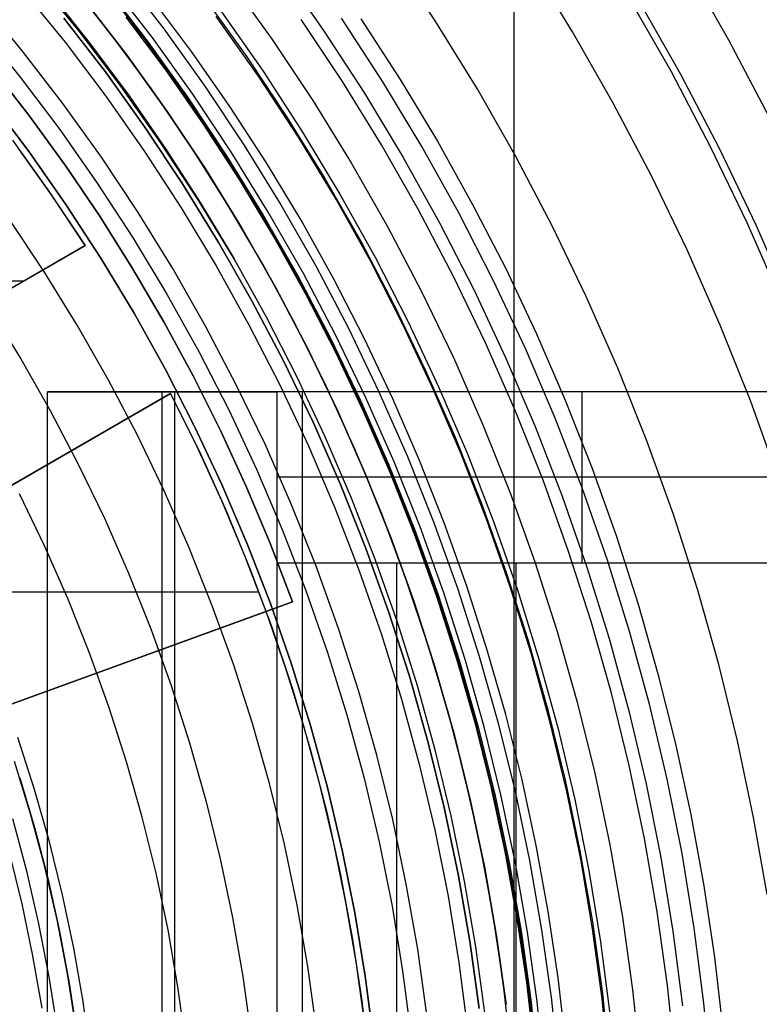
# Model space of a CAD drawing. Header units: millimetres. Extents: x 9001 to 10165, y -167 to 850.
# Tile 146 of 216: x 9608 to 9621, y 487 to 504. Entities that reach past the tile are written whole.
import ezdxf

# ---------------------------------------------------------------- set-up
doc = ezdxf.new("R2010")
doc.units = ezdxf.units.MM
for name, color, linetype in [('1', 7, 'Continuous'), ('COLOR EXT', 7, 'Continuous'), ('luz', 7, 'Continuous'), ('PLASTICO NEGRO', 7, 'Continuous')]:
    doc.layers.add(name, color=color, linetype=linetype)

msp = doc.modelspace()

# ---------------------------------------------------------------- linework, layer by layer
at = {"layer": '1', "color": 250, "true_color": 0x111111}
for p, q in [((9616.652, 541.189, 45.792), (9616.652, 424.503, 45.792)), ((9609.031, 504.143, 222.7), (9608.268, 505.08, 222.7)), ((9609.76, 505.167, 227.75), (9610.514, 504.188, 227.75)), ((9611.666, 505.043, 223.735), (9612.414, 503.998, 223.735)), ((9610.214, 503.965, 224.343), (9609.468, 504.935, 224.343)), ((9609.48, 504.944, 225.2), (9610.226, 503.974, 225.2)), ((9608.527, 504.805, 222.7), (9609.231, 503.918, 222.7)), ((9611.003, 503.788, 224.502), (9610.299, 504.73, 224.502)), ((9618.844, 504.677, 98.631), (9619.572, 503.392, 98.631)), ((9609.492, 503.429, 225.2), (9608.765, 504.374, 225.2)), ((9609.492, 503.429, 227.75), (9608.765, 504.374, 227.75)), ((9608.765, 504.374, 226.475), (9609.492, 503.429, 226.475)), ((9610.55, 503.464, 223.485), (9609.857, 504.391, 223.485)), ((9612.174, 503.353, 223.759), (9611.436, 504.399, 223.759)), ((9613.972, 504.358, 223.919), (9614.661, 503.297, 223.919)), ((9610.514, 504.188, 227.75), (9611.233, 503.183, 227.75)), ((9609.76, 503.181, 222.7), (9609.031, 504.143, 222.7)), ((9612.414, 503.998, 223.735), (9613.126, 502.928, 223.735)), ((9609.231, 503.918, 222.7), (9609.906, 503.008, 222.7)), ((9610.926, 502.971, 224.343), (9610.214, 503.965, 224.343)), ((9610.226, 503.974, 225.2), (9610.938, 502.979, 225.2)), ((9611.675, 502.824, 224.502), (9611.003, 503.788, 224.502)), ((9610.186, 502.46, 225.2), (9609.492, 503.429, 225.2)), ((9610.186, 502.46, 227.75), (9609.492, 503.429, 227.75)), ((9609.492, 503.429, 226.475), (9610.186, 502.46, 226.475)), ((9611.212, 502.514, 223.485), (9610.55, 503.464, 223.485)), ((9612.876, 502.283, 223.759), (9612.174, 503.353, 223.759)), ((9614.661, 503.297, 223.919), (9615.314, 502.213, 223.919)), ((9619.572, 503.392, 98.631), (9620.255, 502.082, 98.631)), ((9610.457, 502.195, 222.7), (9609.76, 503.181, 222.7)), ((9611.233, 503.183, 227.75), (9611.917, 502.154, 227.75)), ((9609.906, 503.008, 222.7), (9610.551, 502.077, 222.7)), ((9611.603, 501.953, 224.343), (9610.926, 502.971, 224.343)), ((9610.938, 502.979, 225.2), (9611.616, 501.96, 225.2)), ((9612.315, 501.838, 224.502), (9611.675, 502.824, 224.502)), ((9613.126, 502.928, 223.735), (9613.8, 501.834, 223.735)), ((9610.846, 501.467, 225.2), (9610.186, 502.46, 225.2)), ((9610.846, 501.467, 227.75), (9610.186, 502.46, 227.75)), ((9610.186, 502.46, 226.475), (9610.846, 501.467, 226.475)), ((9611.841, 501.544, 223.485), (9611.212, 502.514, 223.485)), ((9613.542, 501.189, 223.759), (9612.876, 502.283, 223.759)), ((9611.119, 501.185, 222.7), (9610.457, 502.195, 222.7)), ((9611.917, 502.154, 227.75), (9612.566, 501.102, 227.75)), ((9615.314, 502.213, 223.919), (9615.93, 501.107, 223.919)), ((9610.551, 502.077, 222.7), (9611.164, 501.125, 222.7)), ((9612.245, 500.912, 224.343), (9611.603, 501.953, 224.343)), ((9611.616, 501.96, 225.2), (9612.258, 500.919, 225.2)), ((9620.255, 502.082, 98.631), (9620.892, 500.75, 98.631)), ((9612.921, 500.831, 224.502), (9612.315, 501.838, 224.502)), ((9613.8, 501.834, 223.735), (9614.437, 500.717, 223.735)), ((9611.471, 500.453, 225.2), (9610.846, 501.467, 225.2)), ((9611.471, 500.453, 227.75), (9610.846, 501.467, 227.75)), ((9610.846, 501.467, 226.475), (9611.471, 500.453, 226.475)), ((9612.438, 500.552, 223.485), (9611.841, 501.544, 223.485)), ((9611.747, 500.153, 222.7), (9611.119, 501.185, 222.7)), ((9611.164, 501.125, 222.7), (9611.747, 500.153, 222.7)), ((9612.566, 501.102, 227.75), (9613.178, 500.028, 227.75)), ((9614.143, 500.106, 223.759), (9613.542, 501.189, 223.759)), ((9615.93, 501.107, 223.919), (9616.509, 499.981, 223.919)), ((9612.85, 499.849, 224.343), (9612.245, 500.912, 224.343)), ((9612.258, 500.919, 225.2), (9612.863, 499.856, 225.2)), ((9613.493, 499.805, 224.502), (9612.921, 500.831, 224.502)), ((9614.437, 500.717, 223.735), (9615.034, 499.578, 223.735)), ((9620.892, 500.75, 98.631), (9621.484, 499.396, 98.631)), ((9613.002, 499.542, 223.485), (9612.438, 500.552, 223.485)), ((9612.061, 499.417, 225.2), (9611.471, 500.453, 225.2)), ((9612.061, 499.417, 227.75), (9611.471, 500.453, 227.75)), ((9611.471, 500.453, 226.475), (9612.061, 499.417, 226.475)), ((9612.314, 499.131, 222.7), (9611.747, 500.153, 222.7)), ((9613.178, 500.028, 227.75), (9613.752, 498.934, 227.75)), ((9614.707, 499.003, 223.759), (9614.143, 500.106, 223.759)), ((9613.419, 498.766, 224.343), (9612.85, 499.849, 224.343)), ((9612.863, 499.856, 225.2), (9613.432, 498.773, 225.2)), ((9616.509, 499.981, 223.919), (9617.05, 498.836, 223.919)), ((9614.031, 498.759, 224.502), (9613.493, 499.805, 224.502)), ((9613.531, 498.512, 223.485), (9613.002, 499.542, 223.485)), ((9615.034, 499.578, 223.735), (9615.592, 498.42, 223.735)), ((9612.615, 498.362, 225.2), (9612.061, 499.417, 225.2)), ((9612.615, 498.362, 227.75), (9612.061, 499.417, 227.75)), ((9612.061, 499.417, 226.475), (9612.615, 498.362, 226.475)), ((9612.847, 498.09, 222.7), (9612.314, 499.131, 222.7)), ((9615.234, 497.881, 223.759), (9614.707, 499.003, 223.759)), ((9613.752, 498.934, 227.75), (9614.288, 497.82, 227.75)), ((9617.05, 498.836, 223.919), (9617.553, 497.674, 223.919)), ((9613.949, 497.664, 224.343), (9613.419, 498.766, 224.343)), ((9613.432, 498.773, 225.2), (9613.963, 497.67, 225.2)), ((9614.533, 497.696, 224.502), (9614.031, 498.759, 224.502)), ((9614.025, 497.465, 223.485), (9613.531, 498.512, 223.485)), ((9613.132, 497.288, 225.2), (9612.615, 498.362, 225.2)), ((9613.132, 497.288, 227.75), (9612.615, 498.362, 227.75)), ((9612.615, 498.362, 226.475), (9613.132, 497.288, 226.475)), ((9615.592, 498.42, 223.735), (9616.109, 497.244, 223.735)), ((9613.344, 497.032, 222.7), (9612.847, 498.09, 222.7)), ((9614.288, 497.82, 227.75), (9614.786, 496.689, 227.75)), ((9615.723, 496.742, 223.759), (9615.234, 497.881, 223.759)), ((9614.442, 496.545, 224.343), (9613.949, 497.664, 224.343)), ((9613.963, 497.67, 225.2), (9614.455, 496.55, 225.2)), ((9615, 496.616, 224.502), (9614.533, 497.696, 224.502)), ((9617.553, 497.674, 223.919), (9618.017, 496.495, 223.919)), ((9614.485, 496.403, 223.485), (9614.025, 497.465, 223.485)), ((9613.612, 496.197, 225.2), (9613.132, 497.288, 225.2)), ((9613.612, 496.197, 227.75), (9613.132, 497.288, 227.75)), ((9613.132, 497.288, 226.475), (9613.612, 496.197, 226.475)), ((9616.109, 497.244, 223.735), (9616.586, 496.05, 223.735)), ((9613.805, 495.957, 222.7), (9613.344, 497.032, 222.7)), ((9616.173, 495.588, 223.759), (9615.723, 496.742, 223.759)), ((9614.786, 496.689, 227.75), (9615.244, 495.541, 227.75)), ((9615.432, 495.522, 224.502), (9615, 496.616, 224.502)), ((9614.895, 495.409, 224.343), (9614.442, 496.545, 224.343)), ((9614.455, 496.55, 225.2), (9614.909, 495.414, 225.2)), ((9614.91, 495.325, 223.485), (9614.485, 496.403, 223.485)), ((9618.017, 496.495, 223.919), (9618.443, 495.302, 223.919)), ((9614.054, 495.09, 225.2), (9613.612, 496.197, 225.2)), ((9614.054, 495.09, 227.75), (9613.612, 496.197, 227.75)), ((9613.612, 496.197, 226.475), (9614.054, 495.09, 226.475)), ((9616.586, 496.05, 223.735), (9617.021, 494.84, 223.735)), ((9614.229, 494.868, 222.7), (9613.805, 495.957, 222.7)), ((9615.244, 495.541, 227.75), (9615.662, 494.378, 227.75)), ((9616.584, 494.418, 223.759), (9616.173, 495.588, 223.759)), ((9615.309, 494.258, 224.343), (9614.895, 495.409, 224.343)), ((9614.909, 495.414, 225.2), (9615.323, 494.263, 225.2)), ((9615.827, 494.413, 224.502), (9615.432, 495.522, 224.502)), ((9615.299, 494.234, 223.485), (9614.91, 495.325, 223.485)), ((9618.443, 495.302, 223.919), (9618.83, 494.095, 223.919)), ((9614.457, 493.968, 225.2), (9614.054, 495.09, 225.2)), ((9614.457, 493.968, 227.75), (9614.054, 495.09, 227.75)), ((9614.054, 495.09, 226.475), (9614.457, 493.968, 226.475)), ((9614.617, 493.765, 222.7), (9614.229, 494.868, 222.7)), ((9617.021, 494.84, 223.735), (9617.414, 493.616, 223.735)), ((9615.662, 494.378, 227.75), (9616.04, 493.201, 227.75)), ((9616.187, 493.292, 224.502), (9615.827, 494.413, 224.502)), ((9616.955, 493.236, 223.759), (9616.584, 494.418, 223.759)), ((9615.653, 493.13, 223.485), (9615.299, 494.234, 223.485)), ((9615.683, 493.094, 224.343), (9615.309, 494.258, 224.343)), ((9615.323, 494.263, 225.2), (9615.697, 493.098, 225.2)), ((9618.83, 494.095, 223.919), (9619.178, 492.875, 223.919)), ((9614.821, 492.833, 225.2), (9614.457, 493.968, 225.2)), ((9614.821, 492.833, 227.75), (9614.457, 493.968, 227.75)), ((9614.457, 493.968, 226.475), (9614.821, 492.833, 226.475)), ((9614.967, 492.649, 222.7), (9614.617, 493.765, 222.7)), ((9617.414, 493.616, 223.735), (9617.764, 492.38, 223.735)), ((9616.51, 492.16, 224.502), (9616.187, 493.292, 224.502)), ((9615.971, 492.016, 223.485), (9615.653, 493.13, 223.485)), ((9616.04, 493.201, 227.75), (9616.377, 492.012, 227.75)), ((9617.285, 492.042, 223.759), (9616.955, 493.236, 223.759)), ((9616.016, 491.917, 224.343), (9615.683, 493.094, 224.343)), ((9615.697, 493.098, 225.2), (9616.03, 491.921, 225.2)), ((9615.147, 491.686, 225.2), (9614.821, 492.833, 225.2)), ((9615.147, 491.686, 227.75), (9614.821, 492.833, 227.75)), ((9614.821, 492.833, 226.475), (9615.147, 491.686, 226.475)), ((9619.178, 492.875, 223.919), (9619.486, 491.645, 223.919)), ((9615.279, 491.522, 222.7), (9614.967, 492.649, 222.7)), ((9617.764, 492.38, 223.735), (9618.072, 491.132, 223.735)), ((9616.796, 491.018, 224.502), (9616.51, 492.16, 224.502)), ((9616.253, 490.891, 223.485), (9615.971, 492.016, 223.485)), ((9616.309, 490.729, 224.343), (9616.016, 491.917, 224.343)), ((9616.03, 491.921, 225.2), (9616.323, 490.733, 225.2)), ((9616.377, 492.012, 227.75), (9616.673, 490.812, 227.75)), ((9617.576, 490.837, 223.759), (9617.285, 492.042, 223.759)), ((9615.432, 490.529, 225.2), (9615.147, 491.686, 225.2)), ((9615.432, 490.529, 227.75), (9615.147, 491.686, 227.75)), ((9615.147, 491.686, 226.475), (9615.432, 490.529, 226.475)), ((9619.486, 491.645, 223.919), (9619.754, 490.406, 223.919)), ((9615.553, 490.386, 222.7), (9615.279, 491.522, 222.7)), ((9608.181, 490.42, 98.631), (9607.901, 491.337, 98.631)), ((9607.993, 491.054, 98.631), (9608.255, 490.164, 98.631)), ((9618.072, 491.132, 223.735), (9618.336, 489.874, 223.735)), ((9616.497, 489.758, 223.485), (9616.253, 490.891, 223.485)), ((9617.044, 489.867, 224.502), (9616.796, 491.018, 224.502)), ((9616.561, 489.533, 224.343), (9616.309, 490.729, 224.343)), ((9616.323, 490.733, 225.2), (9616.575, 489.535, 225.2)), ((9616.673, 490.812, 227.75), (9616.927, 489.603, 227.75)), ((9617.825, 489.623, 223.759), (9617.576, 490.837, 223.759)), ((9615.677, 489.363, 225.2), (9615.432, 490.529, 225.2)), ((9615.677, 489.363, 227.75), (9615.432, 490.529, 227.75)), ((9615.432, 490.529, 226.475), (9615.677, 489.363, 226.475)), ((9608.429, 489.493, 98.631), (9608.181, 490.42, 98.631)), ((9615.788, 489.24, 222.7), (9615.553, 490.386, 222.7)), ((9619.754, 490.406, 223.919), (9619.981, 489.158, 223.919)), ((9608.114, 489.414, 45.792), (9607.869, 490.33, 45.792)), ((9608.255, 490.164, 98.631), (9608.487, 489.266, 98.631)), ((9617.256, 488.708, 224.502), (9617.044, 489.867, 224.502)), ((9618.336, 489.874, 223.735), (9618.557, 488.608, 223.735)), ((9616.706, 488.617, 223.485), (9616.497, 489.758, 223.485)), ((9608.645, 488.559, 98.631), (9608.429, 489.493, 98.631)), ((9616.771, 488.328, 224.343), (9616.561, 489.533, 224.343)), ((9616.575, 489.535, 225.2), (9616.785, 488.33, 225.2)), ((9616.927, 489.603, 227.75), (9617.139, 488.385, 227.75)), ((9618.033, 488.401, 223.759), (9617.825, 489.623, 223.759)), ((9608.327, 488.491, 45.792), (9608.114, 489.414, 45.792)), ((9615.882, 488.189, 225.2), (9615.677, 489.363, 225.2)), ((9615.882, 488.189, 227.75), (9615.677, 489.363, 227.75)), ((9615.677, 489.363, 226.475), (9615.882, 488.189, 226.475)), ((9608.487, 489.266, 98.631), (9608.688, 488.361, 98.631)), ((9615.985, 488.088, 222.7), (9615.788, 489.24, 222.7)), ((9619.981, 489.158, 223.919), (9620.168, 487.904, 223.919)), ((9617.429, 487.543, 224.502), (9617.256, 488.708, 224.502)), ((9608.507, 487.561, 45.792), (9608.327, 488.491, 45.792)), ((9608.828, 487.617, 98.631), (9608.645, 488.559, 98.631)), ((9616.877, 487.47, 223.485), (9616.706, 488.617, 223.485)), ((9618.557, 488.608, 223.735), (9618.734, 487.334, 223.735)), ((9608.688, 488.361, 98.631), (9608.859, 487.449, 98.631)), ((9616.939, 487.116, 224.343), (9616.771, 488.328, 224.343)), ((9616.785, 488.33, 225.2), (9616.953, 487.118, 225.2)), ((9617.139, 488.385, 227.75), (9617.309, 487.161, 227.75)), ((9618.2, 487.174, 223.759), (9618.033, 488.401, 223.759)), ((9616.046, 487.008, 225.2), (9615.882, 488.189, 225.2)), ((9616.046, 487.008, 227.75), (9615.882, 488.189, 227.75)), ((9615.882, 488.189, 226.475), (9616.046, 487.008, 226.475)), ((9616.142, 486.929, 222.7), (9615.985, 488.088, 222.7)), ((9620.168, 487.904, 223.919), (9620.314, 486.644, 223.919)), ((9608.978, 486.67, 98.631), (9608.828, 487.617, 98.631)), ((9608.655, 486.625, 45.792), (9608.507, 487.561, 45.792)), ((9608.859, 487.449, 98.631), (9608.999, 486.532, 98.631)), ((9617.01, 486.319, 223.485), (9616.877, 487.47, 223.485)), ((9617.565, 486.373, 224.502), (9617.429, 487.543, 224.502)), ((9618.734, 487.334, 223.735), (9618.867, 486.056, 223.735)), ((9617.065, 485.9, 224.343), (9616.939, 487.116, 224.343)), ((9616.953, 487.118, 225.2), (9617.08, 485.901, 225.2)), ((9617.309, 487.161, 227.75), (9617.437, 485.932, 227.75)), ((9618.326, 485.941, 223.759), (9618.2, 487.174, 223.759))]:
    msp.add_line(p, q, dxfattribs=at)
at = {"layer": '1', "color": 7, "true_color": 0xf4f4f4}
for p, q in [((9608.48, 467.87, 231.75), (9608.48, 497.823, 231.75)), ((9608.48, 497.823, 231.75), (9612.495, 497.823, 231.75)), ((9612.942, 497.823, 282.75), (9608.48, 497.823, 231.75)), ((9610.488, 467.87, 231.75), (9610.488, 497.823, 231.75)), ((9620.136, 497.823, 256.78), (9610.597, 497.823, 255.945)), ((9610.711, 467.87, 257.25), (9610.711, 497.823, 257.25)), ((9612.495, 497.823, 231.75), (9612.495, 494.823, 231.75)), ((9623.194, 497.823, 266.799), (9612.495, 497.823, 231.75)), ((9642.536, 497.823, 282.75), (9612.942, 497.823, 282.75)), ((9612.942, 497.823, 282.75), (9612.942, 467.87, 282.75)), ((9617.845, 497.823, 249.274), (9617.845, 494.823, 249.274)), ((9623.194, 496.323, 266.799), (9612.495, 496.323, 231.75)), ((9612.495, 494.823, 231.75), (9612.495, 470.87, 231.75)), ((9612.495, 494.823, 231.75), (9612.496, 494.823, 231.75)), ((9612.496, 494.823, 231.75), (9616.695, 494.823, 279.75)), ((9612.496, 494.823, 231.75), (9623.194, 494.823, 266.799)), ((9614.595, 494.823, 255.75), (9614.595, 470.87, 255.75)), ((9614.693, 494.823, 256.872), (9620.021, 494.823, 256.406)), ((9616.695, 470.87, 279.75), (9616.695, 494.823, 279.75)), ((9616.695, 494.823, 279.75), (9642.536, 494.823, 279.75))]:
    msp.add_line(p, q, dxfattribs=at)
at = {"layer": 'COLOR EXT', "color": 30, "true_color": 0xff8d00}
for p, q in [((9609.578, 504.109, 21.262), (9608.824, 505.06, 21.262)), ((9609.134, 504.677, 29.562), (9609.871, 503.72, 29.562)), ((9609.871, 503.72, 25.412), (9609.134, 504.677, 25.412)), ((9610.298, 503.132, 21.262), (9609.578, 504.109, 21.262)), ((9609.871, 503.72, 29.562), (9610.575, 502.737, 29.562)), ((9610.575, 502.737, 25.412), (9609.871, 503.72, 25.412)), ((9608.152, 502.669, 19.162), (9607.488, 503.523, 19.162)), ((9607.488, 503.523, 16.262), (9608.152, 502.669, 16.262)), ((9607.488, 503.523, 17.712), (9608.152, 502.669, 17.712)), ((9610.984, 502.131, 21.262), (9610.298, 503.132, 21.262)), ((9608.787, 501.794, 19.162), (9608.152, 502.669, 19.162)), ((9608.152, 502.669, 16.262), (9608.787, 501.794, 16.262)), ((9608.152, 502.669, 17.712), (9608.787, 501.794, 17.712)), ((9610.575, 502.737, 29.562), (9611.244, 501.731, 29.562)), ((9611.244, 501.731, 25.412), (9610.575, 502.737, 25.412)), ((9607.862, 502.233, 29.562), (9608.515, 501.321, 29.562)), ((9608.559, 501.256, 26.562), (9607.955, 502.106, 26.562)), ((9611.635, 501.106, 21.262), (9610.984, 502.131, 21.262)), ((9609.393, 500.898, 19.162), (9608.787, 501.794, 19.162)), ((9608.787, 501.794, 16.262), (9609.393, 500.898, 16.262)), ((9608.787, 501.794, 17.712), (9609.393, 500.898, 17.712)), ((9611.244, 501.731, 29.562), (9611.878, 500.703, 29.562)), ((9611.878, 500.703, 25.412), (9611.244, 501.731, 25.412)), ((9608.515, 501.321, 29.562), (9609.136, 500.387, 29.562)), ((9609.136, 500.387, 26.562), (9608.559, 501.256, 26.562)), ((9612.25, 500.059, 21.262), (9611.635, 501.106, 21.262)), ((9609.97, 499.982, 19.162), (9609.393, 500.898, 19.162)), ((9609.393, 500.898, 16.262), (9609.97, 499.982, 16.262)), ((9609.393, 500.898, 17.712), (9609.97, 499.982, 17.712)), ((9611.878, 500.703, 29.562), (9612.476, 499.653, 29.562)), ((9612.476, 499.653, 25.412), (9611.878, 500.703, 25.412)), ((9601.157, 495.78, 26.562), (9609.136, 500.387, 26.562)), ((9609.136, 500.387, 29.562), (9601.157, 495.78, 29.562)), ((9609.136, 500.387, 28.062), (9601.157, 495.78, 28.062)), ((9609.136, 500.387, 29.562), (9609.136, 500.387, 26.562)), ((9612.828, 498.992, 21.262), (9612.25, 500.059, 21.262)), ((9610.516, 499.049, 19.162), (9609.97, 499.982, 19.162)), ((9609.97, 499.982, 16.262), (9610.516, 499.049, 16.262)), ((9609.97, 499.982, 17.712), (9610.516, 499.049, 17.712)), ((9608.055, 499.763, 26.562), (9601.92, 499.763, 26.562)), ((9612.476, 499.653, 29.562), (9613.037, 498.583, 29.562)), ((9613.037, 498.583, 25.412), (9612.476, 499.653, 25.412)), ((9611.032, 498.098, 19.162), (9610.516, 499.049, 19.162)), ((9610.516, 499.049, 16.262), (9611.032, 498.098, 16.262)), ((9610.516, 499.049, 17.712), (9611.032, 498.098, 17.712)), ((9613.369, 497.905, 21.262), (9612.828, 498.992, 21.262)), ((9613.037, 498.583, 29.562), (9613.562, 497.495, 29.562)), ((9613.562, 497.495, 25.412), (9613.037, 498.583, 25.412)), ((9611.516, 497.13, 19.162), (9611.032, 498.098, 19.162)), ((9611.032, 498.098, 16.262), (9611.516, 497.13, 16.262)), ((9611.032, 498.098, 17.712), (9611.516, 497.13, 17.712)), ((9602.657, 493.182, 29.562), (9610.636, 497.789, 29.562)), ((9610.636, 497.789, 26.562), (9602.657, 493.182, 26.562)), ((9602.657, 493.182, 28.062), (9610.636, 497.789, 28.062)), ((9610.636, 497.789, 29.562), (9611.134, 496.784, 29.562)), ((9610.636, 497.789, 26.562), (9610.636, 497.789, 29.562)), ((9611.1, 496.855, 26.562), (9610.636, 497.789, 26.562)), ((9613.872, 496.801, 21.262), (9613.369, 497.905, 21.262)), ((9613.562, 497.495, 29.562), (9614.048, 496.389, 29.562)), ((9614.048, 496.389, 25.412), (9613.562, 497.495, 25.412)), ((9611.968, 496.147, 19.162), (9611.516, 497.13, 19.162)), ((9611.516, 497.13, 16.262), (9611.968, 496.147, 16.262)), ((9611.516, 497.13, 17.712), (9611.968, 496.147, 17.712)), ((9611.534, 495.907, 26.562), (9611.1, 496.855, 26.562)), ((9611.134, 496.784, 29.562), (9611.597, 495.762, 29.562)), ((9614.336, 495.679, 21.262), (9613.872, 496.801, 21.262)), ((9614.048, 496.389, 29.562), (9614.496, 495.266, 29.562)), ((9614.496, 495.266, 25.412), (9614.048, 496.389, 25.412)), ((9612.387, 495.15, 19.162), (9611.968, 496.147, 19.162)), ((9611.968, 496.147, 16.262), (9612.387, 495.15, 16.262)), ((9611.968, 496.147, 17.712), (9612.387, 495.15, 17.712)), ((9611.938, 494.945, 26.562), (9611.534, 495.907, 26.562)), ((9611.597, 495.762, 29.562), (9612.025, 494.725, 29.562)), ((9614.761, 494.542, 21.262), (9614.336, 495.679, 21.262)), ((9614.496, 495.266, 29.562), (9614.905, 494.129, 29.562)), ((9614.905, 494.129, 25.412), (9614.496, 495.266, 25.412)), ((9612.774, 494.14, 19.162), (9612.387, 495.15, 19.162)), ((9612.387, 495.15, 16.262), (9612.774, 494.14, 16.262)), ((9612.387, 495.15, 17.712), (9612.774, 494.14, 17.712)), ((9612.31, 493.971, 26.562), (9611.938, 494.945, 26.562)), ((9612.025, 494.725, 29.562), (9612.417, 493.674, 29.562)), ((9615.147, 493.391, 21.262), (9614.761, 494.542, 21.262)), ((9612.186, 494.307, 26.562), (9604.605, 494.307, 26.562)), ((9612.31, 493.971, 24.912), (9602.209, 490.294, 24.912)), ((9603.665, 490.824, 26.562), (9612.31, 493.971, 26.562)), ((9612.774, 494.14, 16.262), (9605.263, 491.406, 16.262)), ((9612.31, 493.971, 19.162), (9612.774, 494.14, 19.162)), ((9612.31, 493.971, 26.562), (9612.31, 493.971, 19.162)), ((9612.656, 492.97, 19.162), (9612.31, 493.971, 19.162)), ((9612.656, 492.97, 24.362), (9612.31, 493.971, 24.362)), ((9612.774, 494.14, 19.162), (9612.774, 494.14, 16.262)), ((9614.905, 494.129, 29.562), (9615.274, 492.979, 29.562)), ((9615.274, 492.979, 25.412), (9614.905, 494.129, 25.412)), ((9612.417, 493.674, 29.562), (9612.772, 492.61, 29.562)), ((9615.492, 492.228, 21.262), (9615.147, 493.391, 21.262)), ((9612.97, 491.958, 19.162), (9612.656, 492.97, 19.162)), ((9612.97, 491.958, 24.362), (9612.656, 492.97, 24.362)), ((9615.274, 492.979, 29.562), (9615.604, 491.817, 29.562)), ((9615.604, 491.817, 25.412), (9615.274, 492.979, 25.412)), ((9612.772, 492.61, 29.562), (9613.09, 491.534, 29.562)), ((9615.797, 491.053, 21.262), (9615.492, 492.228, 21.262)), ((9613.25, 490.936, 19.162), (9612.97, 491.958, 19.162)), ((9613.25, 490.936, 24.362), (9612.97, 491.958, 24.362)), ((9615.604, 491.817, 29.562), (9615.893, 490.643, 29.562)), ((9615.893, 490.643, 25.412), (9615.604, 491.817, 25.412)), ((9613.09, 491.534, 29.562), (9613.371, 490.448, 29.562)), ((9616.061, 489.868, 21.262), (9615.797, 491.053, 21.262)), ((9613.496, 489.906, 19.162), (9613.25, 490.936, 19.162)), ((9613.496, 489.906, 24.362), (9613.25, 490.936, 24.362)), ((9615.893, 490.643, 29.562), (9616.141, 489.461, 29.562)), ((9616.141, 489.461, 25.412), (9615.893, 490.643, 25.412)), ((9613.371, 490.448, 29.562), (9613.614, 489.353, 29.562)), ((9613.709, 488.868, 19.162), (9613.496, 489.906, 19.162)), ((9613.709, 488.868, 24.362), (9613.496, 489.906, 24.362)), ((9616.283, 488.675, 21.262), (9616.061, 489.868, 21.262)), ((9613.614, 489.353, 29.562), (9613.819, 488.25, 29.562)), ((9616.141, 489.461, 29.562), (9616.349, 488.271, 29.562)), ((9616.349, 488.271, 25.412), (9616.141, 489.461, 25.412)), ((9613.888, 487.824, 19.162), (9613.709, 488.868, 19.162)), ((9613.888, 487.824, 24.362), (9613.709, 488.868, 24.362)), ((9616.464, 487.474, 21.262), (9616.283, 488.675, 21.262)), ((9613.819, 488.25, 29.562), (9613.986, 487.141, 29.562)), ((9616.349, 488.271, 29.562), (9616.515, 487.074, 29.562)), ((9616.515, 487.074, 25.412), (9616.349, 488.271, 25.412)), ((9614.033, 486.774, 19.162), (9613.888, 487.824, 19.162)), ((9614.033, 486.774, 24.362), (9613.888, 487.824, 24.362)), ((9616.603, 486.269, 21.262), (9616.464, 487.474, 21.262)), ((9613.986, 487.141, 29.562), (9614.115, 486.026, 29.562))]:
    msp.add_line(p, q, dxfattribs=at)
at = {"layer": 'luz', "color": 7, "true_color": 0xffffff}
for p, q in [((9615.286, 504.311, -23.117), (9614.525, 505.455, -23.117)), ((9617.682, 504.134, -24.18), (9616.926, 505.361, -24.18)), ((9620.418, 503.989, -23.565), (9619.665, 505.31, -23.565)), ((9610.311, 504.037, -22.669), (9609.562, 505.009, -22.669)), ((9608.04, 503.795, -21.606), (9607.301, 504.69, -21.606)), ((9611.236, 504.724, -22.362), (9611.974, 503.694, -22.362)), ((9618.673, 504.722, -23.873), (9619.407, 503.435, -23.873)), ((9613.646, 503.261, -22.054), (9612.923, 504.349, -22.054)), ((9616.007, 503.141, -23.117), (9615.286, 504.311, -23.117)), ((9611.025, 503.039, -22.669), (9610.311, 504.037, -22.669)), ((9618.395, 502.882, -24.18), (9617.682, 504.134, -24.18)), ((9621.125, 502.642, -23.565), (9620.418, 503.989, -23.565)), ((9608.747, 502.876, -21.606), (9608.04, 503.795, -21.606)), ((9611.974, 503.694, -22.362), (9612.675, 502.639, -22.362)), ((9619.407, 503.435, -23.873), (9620.095, 502.124, -23.873)), ((9614.332, 502.149, -22.054), (9613.646, 503.261, -22.054)), ((9616.687, 501.948, -23.117), (9616.007, 503.141, -23.117)), ((9611.704, 502.017, -22.669), (9611.025, 503.039, -22.669)), ((9609.422, 501.933, -21.606), (9608.747, 502.876, -21.606)), ((9619.065, 501.606, -24.18), (9618.395, 502.882, -24.18)), ((9612.675, 502.639, -22.362), (9613.34, 501.561, -22.362)), ((9614.979, 501.013, -22.054), (9614.332, 502.149, -22.054)), ((9620.095, 502.124, -23.873), (9620.737, 500.79, -23.873)), ((9610.065, 500.967, -21.606), (9609.422, 501.933, -21.606)), ((9612.348, 500.973, -22.669), (9611.704, 502.017, -22.669)), ((9617.325, 500.731, -23.117), (9616.687, 501.948, -23.117)), ((9619.69, 500.308, -24.18), (9619.065, 501.606, -24.18)), ((9613.34, 501.561, -22.362), (9613.967, 500.46, -22.362)), ((9610.673, 499.98, -21.606), (9610.065, 500.967, -21.606)), ((9612.956, 499.907, -22.669), (9612.348, 500.973, -22.669)), ((9615.586, 499.856, -22.054), (9614.979, 501.013, -22.054)), ((9608.425, 499.917, -20.543), (9607.82, 500.827, -20.543)), ((9617.922, 499.493, -23.117), (9617.325, 500.731, -23.117)), ((9620.737, 500.79, -23.873), (9621.333, 499.434, -23.873)), ((9613.967, 500.46, -22.362), (9614.556, 499.338, -22.362)), ((9620.27, 498.988, -24.18), (9619.69, 500.308, -24.18)), ((9608.999, 498.987, -20.543), (9608.425, 499.917, -20.543)), ((9611.248, 498.972, -21.606), (9610.673, 499.98, -21.606)), ((9613.526, 498.82, -22.669), (9612.956, 499.907, -22.669)), ((9616.153, 498.679, -22.054), (9615.586, 499.856, -22.054)), ((9614.556, 499.338, -22.362), (9615.106, 498.197, -22.362)), ((9618.475, 498.236, -23.117), (9617.922, 499.493, -23.117)), ((9607.454, 499.295, -20.851), (9608.007, 498.399, -20.851)), ((9609.539, 498.038, -20.543), (9608.999, 498.987, -20.543)), ((9620.804, 497.65, -24.18), (9620.27, 498.988, -24.18)), ((9611.787, 497.945, -21.606), (9611.248, 498.972, -21.606)), ((9614.059, 497.714, -22.669), (9613.526, 498.82, -22.669)), ((9616.679, 497.483, -22.054), (9616.153, 498.679, -22.054)), ((9608.007, 498.399, -20.851), (9608.528, 497.484, -20.851)), ((9615.106, 498.197, -22.362), (9615.616, 497.037, -22.362)), ((9618.984, 496.959, -23.117), (9618.475, 498.236, -23.117)), ((9610.047, 497.07, -20.543), (9609.539, 498.038, -20.543)), ((9612.29, 496.9, -21.606), (9611.787, 497.945, -21.606)), ((9614.552, 496.591, -22.669), (9614.059, 497.714, -22.669)), ((9621.292, 496.294, -24.18), (9620.804, 497.65, -24.18)), ((9608.528, 497.484, -20.851), (9609.017, 496.552, -20.851)), ((9617.163, 496.269, -22.054), (9616.679, 497.483, -22.054)), ((9610.521, 496.086, -20.543), (9610.047, 497.07, -20.543)), ((9615.616, 497.037, -22.362), (9616.085, 495.86, -22.362)), ((9619.449, 495.667, -23.117), (9618.984, 496.959, -23.117)), ((9612.757, 495.838, -21.606), (9612.29, 496.9, -21.606)), ((9615.007, 495.451, -22.669), (9614.552, 496.591, -22.669)), ((9609.017, 496.552, -20.851), (9609.474, 495.603, -20.851)), ((9617.606, 495.039, -22.054), (9617.163, 496.269, -22.054)), ((9610.961, 495.085, -20.543), (9610.521, 496.086, -20.543)), ((9608.427, 495.121, -21.158), (9607.987, 496.034, -21.158)), ((9613.187, 494.761, -21.606), (9612.757, 495.838, -21.606)), ((9616.085, 495.86, -22.362), (9616.514, 494.668, -22.362)), ((9609.474, 495.603, -20.851), (9609.898, 494.64, -20.851)), ((9619.869, 494.358, -23.117), (9619.449, 495.667, -23.117)), ((9615.423, 494.297, -22.669), (9615.007, 495.451, -22.669)), ((9608.835, 494.194, -21.158), (9608.427, 495.121, -21.158)), ((9611.366, 494.07, -20.543), (9610.961, 495.085, -20.543)), ((9618.005, 493.795, -22.054), (9617.606, 495.039, -22.054)), ((9613.579, 493.669, -21.606), (9613.187, 494.761, -21.606)), ((9616.514, 494.668, -22.362), (9616.901, 493.462, -22.362)), ((9609.898, 494.64, -20.851), (9610.288, 493.662, -20.851)), ((9620.244, 493.037, -23.117), (9619.869, 494.358, -23.117)), ((9609.21, 493.253, -21.158), (9608.835, 494.194, -21.158)), ((9615.798, 493.128, -22.669), (9615.423, 494.297, -22.669)), ((9611.736, 493.042, -20.543), (9611.366, 494.07, -20.543)), ((9610.288, 493.662, -20.851), (9610.645, 492.671, -20.851)), ((9613.934, 492.565, -21.606), (9613.579, 493.669, -21.606)), ((9618.361, 492.538, -22.054), (9618.005, 493.795, -22.054)), ((9616.901, 493.462, -22.362), (9617.247, 492.243, -22.362)), ((9609.553, 492.299, -21.158), (9609.21, 493.253, -21.158)), ((9616.132, 491.948, -22.669), (9615.798, 493.128, -22.669)), ((9612.07, 492.002, -20.543), (9611.736, 493.042, -20.543)), ((9620.572, 491.703, -23.117), (9620.244, 493.037, -23.117)), ((9610.645, 492.671, -20.851), (9610.966, 491.668, -20.851)), ((9614.25, 491.449, -21.606), (9613.934, 492.565, -21.606)), ((9618.674, 491.269, -22.054), (9618.361, 492.538, -22.054)), ((9609.863, 491.335, -21.158), (9609.553, 492.299, -21.158)), ((9617.247, 492.243, -22.362), (9617.55, 491.013, -22.362)), ((9612.368, 490.951, -20.543), (9612.07, 492.002, -20.543)), ((9616.426, 490.756, -22.669), (9616.132, 491.948, -22.669)), ((9608.252, 490.848, -20.433), (9607.96, 491.757, -20.433)), ((9610.966, 491.668, -20.851), (9611.254, 490.655, -20.851)), ((9620.855, 490.358, -23.117), (9620.572, 491.703, -23.117)), ((9614.528, 490.323, -21.606), (9614.25, 491.449, -21.606)), ((9610.139, 490.36, -21.158), (9609.863, 491.335, -21.158)), ((9618.943, 489.99, -22.054), (9618.674, 491.269, -22.054)), ((9612.63, 489.89, -20.543), (9612.368, 490.951, -20.543)), ((9617.55, 491.013, -22.362), (9617.811, 489.773, -22.362)), ((9608.512, 489.929, -20.433), (9608.252, 490.848, -20.433)), ((9616.678, 489.555, -22.669), (9616.426, 490.756, -22.669)), ((9611.254, 490.655, -20.851), (9611.506, 489.633, -20.851)), ((9610.382, 489.377, -21.158), (9610.139, 490.36, -21.158)), ((9621.091, 489.004, -23.117), (9620.855, 490.358, -23.117)), ((9614.766, 489.188, -21.606), (9614.528, 490.323, -21.606)), ((9608.741, 489.002, -20.433), (9608.512, 489.929, -20.433)), ((9612.854, 488.82, -20.543), (9612.63, 489.89, -20.543)), ((9619.167, 488.703, -22.054), (9618.943, 489.99, -22.054)), ((9608.032, 488.84, -20.12), (9607.81, 489.743, -20.12)), ((9617.811, 489.773, -22.362), (9618.028, 488.525, -22.362)), ((9611.506, 489.633, -20.851), (9611.722, 488.603, -20.851)), ((9616.889, 488.346, -22.669), (9616.678, 489.555, -22.669)), ((9610.59, 488.385, -21.158), (9610.382, 489.377, -21.158)), ((9614.966, 488.045, -21.606), (9614.766, 489.188, -21.606)), ((9608.937, 488.067, -20.433), (9608.741, 489.002, -20.433)), ((9608.223, 487.93, -20.12), (9608.032, 488.84, -20.12)), ((9613.042, 487.744, -20.543), (9612.854, 488.82, -20.543)), ((9619.347, 487.409, -22.054), (9619.167, 488.703, -22.054)), ((9611.722, 488.603, -20.851), (9611.903, 487.565, -20.851)), ((9618.028, 488.525, -22.362), (9618.203, 487.27, -22.362)), ((9610.764, 487.387, -21.158), (9610.59, 488.385, -21.158)), ((9617.058, 487.131, -22.669), (9616.889, 488.346, -22.669)), ((9608.383, 487.014, -20.12), (9608.223, 487.93, -20.12)), ((9609.101, 487.127, -20.433), (9608.937, 488.067, -20.433)), ((9615.125, 486.896, -21.606), (9614.966, 488.045, -21.606)), ((9613.192, 486.662, -20.543), (9613.042, 487.744, -20.543)), ((9611.903, 487.565, -20.851), (9612.048, 486.523, -20.851)), ((9610.903, 486.384, -21.158), (9610.764, 487.387, -21.158)), ((9618.203, 487.27, -22.362), (9618.334, 486.01, -22.362)), ((9619.482, 486.109, -22.054), (9619.347, 487.409, -22.054)), ((9609.233, 486.181, -20.433), (9609.101, 487.127, -20.433)), ((9617.185, 485.91, -22.669), (9617.058, 487.131, -22.669))]:
    msp.add_line(p, q, dxfattribs=at)
at = {"layer": 'PLASTICO NEGRO', "color": 254, "true_color": 0xcad1ee}
for p, q in [((9612.562, 505.234, 33.562), (9613.316, 504.158, 33.562)), ((9608.04, 504.87, 30.194), (9608.785, 503.95, 30.194)), ((9611.526, 504.481, 34.431), (9612.255, 503.441, 34.431)), ((9614.355, 503.258, 35.062), (9613.631, 504.371, 35.062)), ((9607.276, 504.23, 31.315), (9607.999, 503.337, 31.315)), ((9613.316, 504.158, 33.562), (9614.033, 503.056, 33.562)), ((9608.785, 503.95, 30.194), (9609.497, 503.005, 30.194)), ((9607.999, 503.337, 31.315), (9608.691, 502.419, 31.315)), ((9612.255, 503.441, 34.431), (9612.948, 502.376, 34.431)), ((9615.041, 502.121, 35.062), (9614.355, 503.258, 35.062)), ((9609.497, 503.005, 30.194), (9610.176, 502.036, 30.194)), ((9614.033, 503.056, 33.562), (9614.712, 501.931, 33.562)), ((9608.154, 502.029, 29.562), (9607.476, 502.928, 29.562)), ((9607.476, 502.928, 31.062), (9608.154, 502.029, 31.062)), ((9607.476, 502.928, 29.562), (9608.154, 502.029, 29.562)), ((9608.691, 502.419, 31.315), (9609.35, 501.479, 31.315)), ((9612.948, 502.376, 34.431), (9613.603, 501.289, 34.431)), ((9615.686, 500.961, 35.062), (9615.041, 502.121, 35.062)), ((9608.8, 501.107, 29.562), (9608.154, 502.029, 29.562)), ((9608.154, 502.029, 31.062), (9608.8, 501.107, 31.062)), ((9608.154, 502.029, 29.562), (9608.8, 501.107, 29.562)), ((9610.176, 502.036, 30.194), (9610.822, 501.045, 30.194)), ((9614.712, 501.931, 33.562), (9615.351, 500.782, 33.562)), ((9609.35, 501.479, 31.315), (9609.977, 500.516, 31.315)), ((9613.603, 501.289, 34.431), (9614.221, 500.179, 34.431)), ((9609.414, 500.163, 29.562), (9608.8, 501.107, 29.562)), ((9608.8, 501.107, 31.062), (9609.414, 500.163, 31.062)), ((9608.8, 501.107, 29.562), (9609.414, 500.163, 29.562)), ((9610.822, 501.045, 30.194), (9611.433, 500.031, 30.194)), ((9616.291, 499.78, 35.062), (9615.686, 500.961, 35.062)), ((9615.351, 500.782, 33.562), (9615.95, 499.613, 33.562)), ((9609.977, 500.516, 31.315), (9610.57, 499.531, 31.315)), ((9609.995, 499.198, 29.562), (9609.414, 500.163, 29.562)), ((9609.414, 500.163, 31.062), (9609.995, 499.198, 31.062)), ((9609.414, 500.163, 29.562), (9609.995, 499.198, 29.562)), ((9611.433, 500.031, 30.194), (9612.008, 498.997, 30.194)), ((9614.221, 500.179, 34.431), (9614.8, 499.048, 34.431)), ((9616.855, 498.578, 35.062), (9616.291, 499.78, 35.062)), ((9610.57, 499.531, 31.315), (9611.129, 498.527, 31.315)), ((9615.95, 499.613, 33.562), (9616.508, 498.423, 33.562)), ((9610.543, 498.214, 29.562), (9609.995, 499.198, 29.562)), ((9609.995, 499.198, 31.062), (9610.543, 498.214, 31.062)), ((9609.995, 499.198, 29.562), (9610.543, 498.214, 29.562)), ((9612.008, 498.997, 30.194), (9612.547, 497.944, 30.194)), ((9614.8, 499.048, 34.431), (9615.339, 497.899, 34.431)), ((9611.129, 498.527, 31.315), (9611.653, 497.505, 31.315)), ((9617.377, 497.358, 35.062), (9616.855, 498.578, 35.062)), ((9616.508, 498.423, 33.562), (9617.025, 497.214, 33.562)), ((9611.056, 497.212, 29.562), (9610.543, 498.214, 29.562)), ((9610.543, 498.214, 31.062), (9611.056, 497.212, 31.062)), ((9610.543, 498.214, 29.562), (9611.056, 497.212, 29.562)), ((9612.547, 497.944, 30.194), (9613.05, 496.872, 30.194)), ((9615.339, 497.899, 34.431), (9615.839, 496.731, 34.431)), ((9611.653, 497.505, 31.315), (9612.141, 496.465, 31.315)), ((9617.857, 496.12, 35.062), (9617.377, 497.358, 35.062)), ((9611.535, 496.193, 29.562), (9611.056, 497.212, 29.562)), ((9611.056, 497.212, 31.062), (9611.535, 496.193, 31.062)), ((9611.056, 497.212, 29.562), (9611.535, 496.193, 29.562)), ((9617.025, 497.214, 33.562), (9617.5, 495.989, 33.562)), ((9613.05, 496.872, 30.194), (9613.516, 495.784, 30.194)), ((9615.839, 496.731, 34.431), (9616.298, 495.547, 34.431)), ((9612.141, 496.465, 31.315), (9612.593, 495.408, 31.315)), ((9611.978, 495.157, 29.562), (9611.535, 496.193, 29.562)), ((9611.535, 496.193, 31.062), (9611.978, 495.157, 31.062)), ((9611.535, 496.193, 29.562), (9611.978, 495.157, 29.562)), ((9618.293, 494.867, 35.062), (9617.857, 496.12, 35.062)), ((9617.5, 495.989, 33.562), (9617.932, 494.748, 33.562)), ((9613.516, 495.784, 30.194), (9613.943, 494.681, 30.194)), ((9616.298, 495.547, 34.431), (9616.716, 494.348, 34.431)), ((9612.593, 495.408, 31.315), (9613.008, 494.337, 31.315)), ((9612.385, 494.107, 29.562), (9611.978, 495.157, 29.562)), ((9611.978, 495.157, 31.062), (9612.385, 494.107, 31.062)), ((9611.978, 495.157, 29.562), (9612.385, 494.107, 29.562)), ((9618.687, 493.599, 35.062), (9618.293, 494.867, 35.062)), ((9613.943, 494.681, 30.194), (9614.333, 493.563, 30.194)), ((9617.932, 494.748, 33.562), (9618.322, 493.493, 33.562)), ((9613.008, 494.337, 31.315), (9613.386, 493.252, 31.315)), ((9616.716, 494.348, 34.431), (9617.092, 493.135, 34.431)), ((9612.755, 493.044, 29.562), (9612.385, 494.107, 29.562)), ((9612.385, 494.107, 31.062), (9612.755, 493.044, 31.062)), ((9612.385, 494.107, 29.562), (9612.755, 493.044, 29.562)), ((9614.333, 493.563, 30.194), (9614.683, 492.433, 30.194)), ((9618.322, 493.493, 33.562), (9618.667, 492.225, 33.562)), ((9619.036, 492.318, 35.062), (9618.687, 493.599, 35.062)), ((9613.386, 493.252, 31.315), (9613.726, 492.154, 31.315)), ((9617.092, 493.135, 34.431), (9617.426, 491.909, 34.431)), ((9613.089, 491.968, 29.562), (9612.755, 493.044, 29.562)), ((9612.755, 493.044, 31.062), (9613.089, 491.968, 31.062)), ((9612.755, 493.044, 29.562), (9613.089, 491.968, 29.562)), ((9614.683, 492.433, 30.194), (9614.994, 491.291, 30.194)), ((9619.34, 491.027, 35.062), (9619.036, 492.318, 35.062)), ((9613.726, 492.154, 31.315), (9614.029, 491.046, 31.315)), ((9618.667, 492.225, 33.562), (9618.969, 490.946, 33.562)), ((9613.385, 490.882, 29.562), (9613.089, 491.968, 29.562)), ((9613.089, 491.968, 31.062), (9613.385, 490.882, 31.062)), ((9613.089, 491.968, 29.562), (9613.385, 490.882, 29.562)), ((9617.426, 491.909, 34.431), (9617.718, 490.673, 34.431)), ((9614.994, 491.291, 30.194), (9615.266, 490.139, 30.194)), ((9614.029, 491.046, 31.315), (9614.292, 489.927, 31.315)), ((9613.643, 489.786, 29.562), (9613.385, 490.882, 29.562)), ((9613.385, 490.882, 31.062), (9613.643, 489.786, 31.062)), ((9613.385, 490.882, 29.562), (9613.643, 489.786, 29.562)), ((9618.969, 490.946, 33.562), (9619.226, 489.657, 33.562)), ((9619.6, 489.725, 35.062), (9619.34, 491.027, 35.062)), ((9617.718, 490.673, 34.431), (9617.966, 489.428, 34.431)), ((9615.266, 490.139, 30.194), (9615.498, 488.979, 30.194)), ((9614.292, 489.927, 31.315), (9614.517, 488.801, 31.315)), ((9613.864, 488.682, 29.562), (9613.643, 489.786, 29.562)), ((9613.643, 489.786, 31.062), (9613.864, 488.682, 31.062)), ((9613.643, 489.786, 29.562), (9613.864, 488.682, 29.562)), ((9619.226, 489.657, 33.562), (9619.439, 488.36, 33.562)), ((9619.815, 488.415, 35.062), (9619.6, 489.725, 35.062)), ((9617.966, 489.428, 34.431), (9618.172, 488.174, 34.431)), ((9615.498, 488.979, 30.194), (9615.69, 487.811, 30.194)), ((9614.517, 488.801, 31.315), (9614.703, 487.667, 31.315)), ((9614.046, 487.571, 29.562), (9613.864, 488.682, 29.562)), ((9613.864, 488.682, 31.062), (9614.046, 487.571, 31.062)), ((9613.864, 488.682, 29.562), (9614.046, 487.571, 29.562)), ((9619.439, 488.36, 33.562), (9619.607, 487.056, 33.562)), ((9619.985, 487.099, 35.062), (9619.815, 488.415, 35.062)), ((9618.172, 488.174, 34.431), (9618.334, 486.915, 34.431)), ((9615.69, 487.811, 30.194), (9615.841, 486.637, 30.194)), ((9614.703, 487.667, 31.315), (9614.85, 486.527, 31.315)), ((9614.19, 486.454, 29.562), (9614.046, 487.571, 29.562)), ((9614.046, 487.571, 31.062), (9614.19, 486.454, 31.062)), ((9614.046, 487.571, 29.562), (9614.19, 486.454, 29.562)), ((9620.109, 485.777, 35.062), (9619.985, 487.099, 35.062))]:
    msp.add_line(p, q, dxfattribs=at)

doc.saveas('drawing.dxf')
